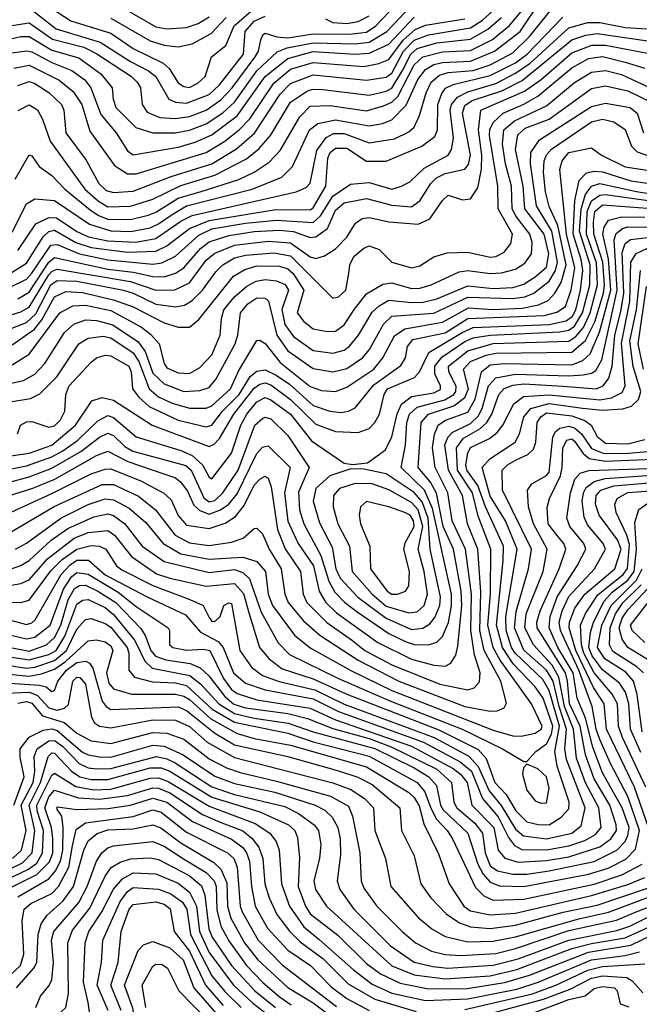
# Model space of a CAD drawing. Extents: x 501367 to 657802, y 482273 to 547541.
# Tile 141 of 256: x 544501 to 546706, y 529077 to 532577. Entities that reach past the tile are written whole.
import ezdxf

# ---------------------------------------------------------------- set-up
doc = ezdxf.new("R2010")
doc.units = 0

msp = doc.modelspace()

# ---------------------------------------------------------------- linework, layer by layer
at = {"layer": '0CON20XD'}
for points in [[(544475, 531821.4), (544525, 531922.9), (544555, 531940.7), (544625, 531934.8), (544749.7, 531849.7), (544825, 531826.3), (544896.4, 531823.6), (544965, 531837.4), (544995, 531850.9), (545043.3, 531885), (545095.2, 531914.8), (545328.5, 531975), (545433.3, 532016.7), (545471.3, 532055), (545532.2, 532185), (545562.1, 532207.9), (545625, 532221.4), (545745, 532200), (545792.1, 532207.9), (545825, 532221), (545876.4, 532273.6), (545917.9, 532365), (545945, 532400.3), (545975, 532417.3), (546005, 532424.9), (546105, 532429.8), (546190.4, 532465), (546281.2, 532535), (546356.6, 532646.6)], [(544545, 532664.3), (544683.4, 532573.4), (544825, 532528.6), (544905, 532475.1), (545012.1, 532422.1), (545033.1, 532403.1), (545065, 532353), (545085, 532339.3), (545105, 532336.6), (545135, 532351.7), (545161.2, 532375), (545183.1, 532445), (545234.2, 532485.8), (545264.6, 532555), (545335, 532616.7)], [(544465, 532554.7), (544535, 532566.5), (544618.3, 532508.3), (544729, 532479), (544776.1, 532456.1), (544898.6, 532375), (544919.4, 532355), (544930.8, 532335), (544937.3, 532275), (544955, 532248.8), (544999.8, 532229.8), (545055, 532225.9), (545105, 532232.4), (545165, 532254.9), (545217.3, 532292.7), (545257.6, 532335), (545339.4, 532445), (545350.6, 532465), (545359, 532505), (545366.4, 532523.6), (545375, 532529.1), (545416, 532516), (545455, 532512.5), (545545, 532527.1), (545675, 532525.4), (545735, 532532.7), (545768.3, 532555), (545839.9, 532630.1)], [(544465, 532508.2), (544505, 532517.4), (544535, 532517.2), (544615, 532469.2), (544711.7, 532441.7), (544789.8, 532385), (544830.5, 532335), (544833.8, 532295), (544843.6, 532265), (544914.3, 532194.3), (544975.4, 532175.4), (545054.9, 532174.9), (545105, 532184.4), (545165, 532206.8), (545224.2, 532245.8), (545265.6, 532284.4), (545344.9, 532395), (545417.1, 532462.9), (545452.6, 532477.4), (545544.9, 532495.1), (545695, 532491.2), (545745, 532497.4), (545807, 532535), (545895, 532627.8)], [(544485, 532010.5), (544535, 532096.2), (544545, 532092.5), (544570.4, 532055), (544615, 532022.6), (544662.4, 531975), (544751.6, 531901.6), (544781.3, 531881.3), (544815, 531868.4), (544895, 531867.1), (544958.2, 531881.8), (544985, 531892.3), (545065, 531942), (545146.4, 531966.4), (545281, 532009), (545335.5, 532034.5), (545389, 532071), (545427.9, 532112.1), (545497.7, 532232.3), (545535, 532269.5), (545605, 532272.2), (545735, 532253.2), (545795, 532270.7), (545825, 532283.9), (545845.9, 532304.1), (545905, 532416.7), (545935, 532445.3), (546005, 532463.1), (546105, 532467.3), (546182.8, 532507.2), (546244, 532556), (546291.8, 532615)], [(544495, 532343.2), (544535, 532357.2), (544555, 532350.8), (544605, 532318.8), (544649.4, 532275), (544658.8, 532255), (544665.6, 532175), (544737.8, 532077.8), (544782.4, 531995), (544809.3, 531969.3), (544835, 531962.4), (544905, 531967.5), (545039.9, 532020.1), (545185, 532065.1), (545272.5, 532117.5), (545336.4, 532173.6), (545428.1, 532311.9), (545465, 532350.3), (545545, 532380.9), (545735, 532362.5), (545805, 532373.3), (545825, 532386.9), (545867.1, 532465), (545905, 532504.7), (545955, 532523.2), (546105, 532547.7), (546147.8, 532575), (546198.4, 532621.6)], [(544495, 531756.9), (544559, 531851), (544605, 531874.3), (544632.3, 531872.3), (544705, 531824), (544745.5, 531805.5), (544815, 531790.3), (544913.9, 531786.1), (544985, 531799.1), (545075, 531860.6), (545115, 531880.6), (545485, 531965.2), (545519.8, 531980.2), (545534.5, 531995.5), (545558.4, 532111.6), (545591.6, 532158.4), (545618, 532172), (545655, 532172.5), (545745, 532138.7), (545835, 532153.5), (545885, 532178), (545905, 532195.4), (545924.1, 532235.9), (545947.5, 532317.5), (545965.2, 532355), (545995, 532380), (546025, 532389.1), (546115, 532396.7), (546175, 532416.9), (546255, 532458.8), (546315, 532517), (546395, 532616.7)], [(544545, 532612.6), (544630.5, 532545), (544787, 532497), (544895, 532428.4), (544959.5, 532395), (544985.2, 532375), (545032.2, 532295), (545055, 532283.8), (545095, 532280.9), (545175, 532311.3), (545211.8, 532345), (545296.9, 532455), (545303.7, 532535), (545335, 532572.1), (545375, 532589.6)], [(544868.7, 532618.7), (544985, 532551.8), (545025, 532544), (545095, 532549.6), (545135.9, 532564.1), (545175, 532587.4)], [(544455, 532456.7), (544525, 532466.9), (544545, 532463.4), (544615, 532425.1), (544686.4, 532396.4), (544732.9, 532362.9), (544754.9, 532334.9), (544789.5, 532239.5), (544844.4, 532175), (544885, 532111.4), (544905, 532096.5), (545065, 532124.1), (545125, 532141.8), (545185, 532167.8), (545274.5, 532235.5), (545374.4, 532375), (545455, 532439.7), (545545, 532463.5), (545695, 532454.1), (545745, 532457.6), (545815, 532490.5), (545905, 532586.3)], [(544465, 531673.1), (544525, 531711.6), (544584.3, 531805), (544605, 531823.6), (544625, 531828.6), (544700.4, 531785), (544755, 531766.9), (544885, 531750.8), (544985, 531753.8), (545025, 531773.2), (545104.9, 531835.1), (545175, 531863.1), (545412.6, 531902.6), (545535, 531900.6), (545545, 531908), (545590.4, 531985), (545597.6, 532085), (545605.7, 532105), (545625, 532120.5), (545665, 532120.8), (545735, 532073.8), (545805, 532073.8), (545932.1, 532127.9), (545977.9, 532162.1), (545987.9, 532185), (545988.4, 532275), (546003.1, 532315), (546016.6, 532333.4), (546043.4, 532346.6), (546175, 532379), (546265, 532424.1), (546307, 532455), (546433.7, 532586.3)], [(544465, 531624.6), (544525, 531655.1), (544545, 531675.4), (544611.9, 531775), (544635, 531777.7), (544714.4, 531744.4), (544815, 531722.8), (544975, 531708), (545007.2, 531712.8), (545055, 531736.7), (545138.8, 531811.2), (545185, 531833.2), (545305, 531853.9), (545415, 531864.9), (545545, 531855.9), (545570.8, 531879.2), (545615, 531949.1), (545677.5, 531992.5), (545745, 531998.4), (545825, 531974.8), (545858.9, 531985), (545889.4, 532000.6), (545940.7, 532049.3), (546025.2, 532095), (546037.8, 532115), (546044.2, 532155.8), (546032.2, 532255), (546037.6, 532275), (546058.8, 532301.2), (546095, 532320.7), (546195, 532350.6), (546265, 532386.4), (546317.7, 532422.3), (546455, 532548), (546522.8, 532567.2), (546565, 532567.3), (546655, 532548.9), (546735, 532544.5)], [(544480.4, 532405), (544535, 532415.4), (544642, 532362), (544691.9, 532321.9), (544721.9, 532275), (544751, 532181), (544838.2, 532058.2), (544885, 532028.5), (544915, 532029.2), (545165, 532105.1), (545231.2, 532145), (545282.3, 532185), (545319.6, 532225), (545405, 532351.8), (545465, 532401.1), (545545, 532425.1), (545725, 532410.8), (545778.4, 532421.6), (545815, 532436.1), (545865.4, 532504.6), (545907.8, 532542.2), (545945, 532557.3), (546085, 532580.3)], [(544495.5, 532254.5), (544535, 532273.9), (544565, 532256.5), (544582.9, 532222.9), (544610.2, 532145), (544733.2, 531975), (544781.8, 531931.8), (544815, 531912.3), (544895, 531913.6), (544975, 531938.8), (545075, 531988.1), (545195.9, 532024.1), (545307.8, 532082.2), (545351.9, 532118.1), (545393.8, 532165), (545465, 532283.7), (545525, 532323.7), (545545, 532330.1), (545579.3, 532329.3), (545745, 532308.2), (545805, 532323), (545825, 532333.6), (545863, 532397), (545892.2, 532455), (545915, 532475.1), (545985, 532495.3), (546105, 532507.3), (546167.1, 532542.9), (546215.6, 532584.4)], [(544825, 532582.2), (544965, 532502), (545015, 532486.4), (545065, 532480.8), (545115, 532490.8), (545182.5, 532527.5), (545236, 532585)], [(545589.7, 532579.7), (545615, 532566.8), (545665, 532564), (545705, 532570.7), (545745, 532591.3)], [(544495, 531584.4), (544535, 531608.6), (544605, 531715.6), (544625, 531731.9), (544815, 531690.1), (544905, 531679.8), (544975, 531664), (545015, 531663.3), (545055, 531675.7), (545085, 531694.5), (545145, 531763.3), (545175, 531787.7), (545245, 531810.3), (545335, 531824), (545425, 531828.8), (545475, 531824), (545535, 531802.7), (545554.8, 531804.8), (545595.8, 531834.2), (545625, 531900.4), (545655, 531926.1), (545735, 531941.4), (545825, 531917.2), (545895, 531911.6), (545925, 531933.2), (545963.6, 531995), (545984.3, 532015), (546015, 532029.9), (546085, 532045.7), (546098.3, 532061.7), (546105.5, 532095), (546076.9, 532245), (546085, 532272.1), (546110.8, 532289.2), (546216.1, 532323.9), (546289.1, 532360.9), (546465, 532506), (546515, 532522.6), (546555, 532527.6), (546735, 532501.5)], [(544455, 531523.5), (544505, 531538.3), (544535, 531555.1), (544605, 531670.4), (544617, 531683), (544635, 531689.8), (544895, 531646.6), (544985, 531615.4), (545053.6, 531616.4), (545105, 531641.1), (545165, 531722.1), (545195, 531747.5), (545265, 531775.7), (545385, 531789.4), (545465, 531783.5), (545535, 531733.8), (545555, 531728.5), (545585, 531738), (545625, 531763), (545665.6, 531804.4), (545696, 531854), (545719.8, 531870.3), (545745, 531874.2), (545815, 531858.3), (545919.3, 531850.7), (545960.6, 531869.4), (546005, 531934.5), (546025, 531953.5), (546076.6, 531936.6), (546105, 531940), (546130.6, 531979.4), (546144.5, 532045.5), (546145.1, 532095.1), (546132.9, 532185), (546142, 532255), (546297, 532323), (546355.9, 532364.1), (546465, 532458.9), (546537.1, 532487.1), (546585, 532486.8), (546735, 532457.8)], [(544425, 531462), (544525, 531500.3), (544558.1, 531531.9), (544611.9, 531635), (544635, 531650.3), (544705, 531647.4), (544870, 531615), (544905, 531604.6), (544985, 531565.6), (545055, 531556.4), (545087.7, 531562.3), (545115, 531578.9), (545152.1, 531615), (545198.8, 531681.2), (545224, 531706), (545265, 531730.3), (545305, 531740.2), (545405, 531748.5), (545465, 531737.1), (545615, 531586.8), (545635, 531592.2), (545661.4, 531615), (545671.7, 531675), (545675.2, 531705), (545690.4, 531735), (545725, 531764.8), (545745, 531773.2), (545780.6, 531760.6), (545825.3, 531715.3), (545895, 531695.3), (545925, 531702.4), (545975, 531733.6), (546021.4, 531748.6), (546095, 531750.5), (546175, 531733), (546195, 531735.6), (546225, 531751), (546249, 531781), (546254.1, 531815), (546203.7, 531905), (546202.5, 531985), (546172.2, 532165), (546173.4, 532186.6), (546185, 532211.6), (546220.8, 532245), (546295, 532276.7), (546345, 532305.6), (546465, 532405.7), (546525, 532439.3), (546575, 532446.8), (546655, 532426.3), (546725, 532404.2)], [(544475, 531420.6), (544553.7, 531476.3), (544580.3, 531509.7), (544625, 531591.9), (544665, 531610.3), (544725, 531607.7), (544835, 531581.6), (544905, 531556.3), (545015, 531498.9), (545065, 531484.4), (545105, 531483.6), (545138.3, 531511.7), (545262.2, 531665), (545301.6, 531688.4), (545345, 531701.7), (545425, 531700.6), (545455, 531691.5), (545474.6, 531674.6), (545511.6, 531615), (545488.4, 531535), (545511.2, 531505), (545545, 531478), (545595, 531468), (545625, 531470), (545655, 531491.9), (545691.9, 531548.1), (545735, 531602.7), (545792.8, 531637.2), (545825, 531641), (545895, 531621.1), (545925, 531622.5), (545965, 531634.4), (546065, 531681), (546095, 531685.4), (546175, 531674.6), (546215, 531676.9), (546265, 531689.8), (546298.6, 531711.4), (546321.9, 531745), (546324.2, 531785), (546315.7, 531815), (546267.4, 531877.4), (546253.7, 531905), (546250.8, 531985), (546229.7, 532065), (546218.9, 532135), (546223.2, 532185), (546262, 532218), (546375, 532271.2), (546475, 532353.6), (546535, 532390.1), (546585, 532395.9), (546642, 532382), (546815, 532301.2)], [(544475, 531350.5), (544535, 531388.2), (544644.3, 531535), (544690.7, 531559.3), (544735, 531562), (544825, 531543.6), (544934, 531484), (544968.2, 531458.2), (544997.1, 531425), (545014.8, 531355), (545025, 531339.7), (545065, 531321.7), (545105, 531319.8), (545141, 531339), (545185, 531385.9), (545214.8, 531455), (545219.1, 531515), (545227.9, 531545), (545265, 531592), (545309.7, 531630.3), (545342.2, 531647.8), (545375, 531653.5), (545415, 531648.4), (545445.5, 531635.5), (545457.8, 531615), (545433.5, 531546.5), (545445, 531493.2), (545475, 531450.2), (545545, 531401.5), (545615, 531391.2), (545655, 531402.5), (545675, 531416), (545707, 531455), (545755, 531537.6), (545779.9, 531560.1), (545815, 531579.7), (545895, 531571.4), (545936.8, 531573.2), (545985, 531585.1), (546095, 531630.8), (546185, 531621.8), (546255, 531624.7), (546295, 531637.3), (546335, 531663.3), (546375, 531697.6), (546383.1, 531745), (546366.6, 531815), (546298.4, 531905), (546292.5, 531985), (546265.6, 532115), (546272.8, 532167.2), (546299.1, 532190.9), (546385, 532223.8), (546535, 532331.9), (546585, 532341.4), (546665, 532324.1), (546787.3, 532265)], [(544445, 531278.8), (544515, 531294.4), (544555, 531316.9), (544591, 531355), (544661, 531465), (544693.7, 531495), (544735, 531509.7), (544775, 531507.8), (544832.8, 531492.8), (544922.2, 531432.2), (544948, 531398), (544975, 531320.9), (545015, 531282.7), (545085, 531255.2), (545141.5, 531258.5), (545175, 531269.8), (545200.1, 531299.9), (545267.8, 531425), (545277.5, 531455), (545286.8, 531535), (545312.8, 531567.2), (545345, 531588.1), (545375, 531587), (545386.4, 531576.4), (545416, 531456), (545455, 531399.7), (545545, 531336.6), (545615, 531324.8), (545665, 531337.2), (545720.7, 531375), (545745.8, 531405), (545795.9, 531494.1), (545825, 531522.6), (545975, 531534.1), (546095, 531590.1), (546255, 531585.5), (546297.8, 531592.2), (546330.2, 531605), (546385, 531647.6), (546407.9, 531685), (546414.6, 531715.4), (546394.8, 531825), (546339.7, 531915), (546317.8, 532065), (546319.7, 532105), (546350.5, 532149.5), (546535, 532268.4), (546585, 532280.8), (546673.2, 532265), (546697.3, 532245), (546720.1, 532175)], [(544475, 531219.7), (544539.3, 531230.7), (544572.6, 531247.4), (544632.8, 531307.2), (544712.1, 531425), (544745, 531445.2), (544797.7, 531452.3), (544825, 531446.5), (544905, 531392.7), (544925, 531362), (544961.7, 531265), (544995, 531236.8), (545043.8, 531213.8), (545105, 531196.5), (545165, 531196.5), (545185, 531204.5), (545251.5, 531265), (545280.4, 531329.6), (545345, 531436.7), (545355, 531437.8), (545375, 531425.4), (545427.8, 531357.8), (545535, 531273.5), (545575, 531258.6), (545625, 531255.2), (545665, 531270.3), (545761.2, 531335), (545793.2, 531375), (545835, 531453.3), (545871.9, 531478.1), (546005, 531501.6), (546097.6, 531552.4), (546185, 531546.7), (546288.6, 531551.4), (546346.6, 531563.4), (546380.9, 531579.1), (546405, 531604.8), (546427.2, 531642.8), (546445.7, 531705), (546415.1, 531845.1), (546385, 531913.2), (546372.2, 531965), (546364.5, 532035), (546367, 532075), (546375, 532097.1), (546393.1, 532116.9), (546535, 532213.6), (546575, 532223.5), (546615, 532214.5), (546655, 532186.8), (546677.7, 532127.7), (546697.5, 532107.5), (546745, 532090.3)], [(544494, 531105), (544504, 531135), (544525, 531147.9), (544545, 531148.5), (544605, 531128.5), (544625, 531133.4), (544646.7, 531155), (544662, 531185), (544665.2, 531245), (544677.8, 531275), (544755, 531360), (544775, 531375.2), (544805, 531384.8), (544825, 531382.6), (544889, 531345), (544897.7, 531325), (544902.3, 531265), (544924.9, 531234.9), (544962.2, 531202.2), (545065, 531153.1), (545165, 531129.7), (545185, 531135.9), (545222.3, 531185), (545282.4, 531245), (545321.4, 531308.6), (545345, 531327.6), (545375, 531332.2), (545413.6, 531313.6), (545460.8, 531280.8), (545545, 531205.7), (545605, 531185.2), (545645, 531180.7), (545671.4, 531185), (545695, 531197.2), (545761.4, 531278.6), (545857.5, 531347.5), (545873.5, 531375), (545880.7, 531415), (545900.3, 531439.7), (546015, 531464.1), (546095, 531514.5), (546367.1, 531525), (546412.6, 531537.4), (546442.5, 531557.5), (546463.4, 531616.6), (546475.9, 531695), (546446.1, 531815), (546423.2, 532045), (546431, 532075), (546455, 532104.8), (546535, 532121.5), (546571.2, 532095), (546655, 532053.4), (546835, 532026.6)], [(544445, 531023.4), (544535, 531036.2), (544615, 531064.9), (544700, 531135), (544757.8, 531222.2), (544795, 531233.6), (544835.3, 531225), (544972.8, 531135), (545175, 531059.6), (545192.5, 531067.5), (545211.6, 531088.4), (545262.5, 531175), (545335, 531266.9), (545355, 531281.5), (545375, 531286), (545395, 531279.4), (545465, 531227.1), (545555, 531139.4), (545625, 531113.1), (545705, 531109.4), (545745, 531123.3), (545764.9, 531145.1), (545781.3, 531175), (545798.4, 531245), (545809.8, 531265), (545905.3, 531304.7), (545923, 531325), (545956.5, 531393.5), (546075, 531464.5), (546115, 531482.3), (546385, 531493.7), (546445, 531506.7), (546467.5, 531522.5), (546479.7, 531545), (546496.5, 531615), (546504.4, 531685.6), (546498.5, 531725), (546469.9, 531815), (546476.3, 531933.7), (546491.2, 532005), (546517.5, 532032.5), (546545, 532039.1), (546575, 532036.6), (546675, 532004.3), (546925, 531968.8)], [(544406.9, 530966.9), (544525, 530991.1), (544615, 531022.7), (544655, 531044.5), (544707.6, 531082.4), (544779.1, 531150.9), (544815, 531169.5), (544835, 531163.2), (544915, 531094.5), (545075, 531045.4), (545115, 531027.8), (545151.4, 530995), (545175, 530950.4), (545185, 530944.6), (545255, 531036), (545287.5, 531135), (545309.3, 531175), (545345, 531218), (545375, 531233.6), (545395, 531225.8), (545464.8, 531175), (545539.4, 531079.4), (545655, 531000.4), (545685, 530996.2), (545738.3, 531001.7), (545802.3, 531047.7), (545825, 531093.5), (545843.7, 531176.3), (545859.5, 531210.5), (545895, 531237.8), (545975, 531250.8), (545998.2, 531261.8), (545998.4, 531275), (545977.6, 531317.6), (545978.1, 531345), (546003.1, 531376.9), (546085, 531433), (546115, 531446.4), (546175, 531456.1), (546423, 531467), (546455, 531473.2), (546475, 531488), (546503.7, 531535), (546529.9, 531635), (546530.6, 531705), (546492.7, 531825), (546498.6, 531905), (546514.2, 531955.8), (546535, 531985.6), (546565, 531994.7), (546695, 531966.6), (546915, 531930.9)], [(544465, 530932.7), (544535, 530951.5), (544615, 530982.3), (544718.6, 531041.4), (544785, 531092.7), (544815, 531107.3), (544835, 531098.5), (544875, 531060.1), (544903.3, 531043.3), (545092, 530992), (545111.2, 530975), (545125, 530944.7), (545156.9, 530876.9), (545175, 530862.8), (545195, 530867.2), (545223.4, 530895), (545278.7, 530975), (545337.3, 531135), (545365, 531159.8), (545375, 531163.5), (545395, 531157.6), (545455, 531099.2), (545531.6, 530985), (545493.2, 530896.8), (545497, 530835), (545511.9, 530785), (545572.5, 530672.5), (545601.5, 530581.4), (545622.1, 530542.1), (545656.4, 530506.4), (545702, 530472), (545814.6, 530394.6), (545875.9, 530365), (545905, 530355.4), (545955, 530354.8), (545985, 530364.3), (546005.6, 530384.4), (546026.2, 530433.8), (546036.9, 530495), (546037, 530535), (545969.4, 530839.4), (545941, 530905), (545858.4, 530985), (545874.3, 531065), (545878.7, 531145), (545888.2, 531175), (545915, 531199.5), (546014.2, 531225.8), (546045.1, 531245), (546053.1, 531255), (546054.2, 531274.2), (546027.3, 531325), (546026.2, 531345), (546095, 531400.2), (546185, 531426.2), (546455, 531434.7), (546479.5, 531450.5), (546506.8, 531483.2), (546530.3, 531535), (546556.8, 531635), (546553.2, 531713.2), (546517.7, 531815), (546520.2, 531895), (546535, 531932.6), (546565, 531953.5), (546585, 531956), (546745, 531933.1)], [(544415, 530870.4), (544547.9, 530912.1), (544626.4, 530943.6), (544775, 531027.4), (544815, 531042.6), (544886.5, 531006.5), (545055, 530948.1), (545075, 530933.1), (545098.5, 530901.5), (545121.2, 530851.2), (545141.7, 530831.7), (545175, 530819.7), (545215.7, 530834.3), (545245.1, 530854.9), (545275, 530891.9), (545345.4, 531034.6), (545365, 531056.9), (545385, 531062.6), (545463.6, 530985), (545442.7, 530895), (545455.2, 530794.8), (545491.8, 530715), (545545.9, 530635), (545566.4, 530545), (545589.8, 530505), (545628.7, 530468.7), (545775, 530363.4), (545895, 530303.2), (545975, 530282.1), (546015, 530279.2), (546035, 530290), (546052.2, 530317.8), (546060.2, 530349.8), (546073.6, 530495), (546071.6, 530545), (546044.7, 530694.7), (546007.5, 530775), (545984.1, 530894.1), (545962.9, 530932.9), (545918.4, 530985), (545929.7, 531145), (545955.9, 531174.1), (546045.8, 531204.2), (546085, 531233.5), (546098.2, 531265), (546080.4, 531335), (546105, 531362.1), (546161.2, 531385), (546195, 531391.9), (546465, 531395.1), (546513.5, 531436.5), (546546.7, 531503.3), (546577.8, 531605), (546581.3, 531635), (546575.6, 531715), (546543.4, 531815), (546542.7, 531857.3), (546547.7, 531895), (546575, 531918.9), (546735, 531906.5)], [(544445, 530814.8), (544615, 530892.9), (544755, 530962.6), (544805, 530979.4), (544825, 530980.1), (544935, 530936.6), (545014.1, 530894.1), (545039.7, 530869.7), (545065, 530814.7), (545095, 530780.4), (545175, 530768.7), (545232.3, 530787.7), (545269.3, 530810.7), (545300, 530850), (545335, 530921.7), (545355, 530943.2), (545375, 530953.8), (545385, 530947.3), (545396.1, 530916.1), (545418.4, 530765), (545446, 530696), (545499.7, 530615), (545509.5, 530535), (545522.2, 530505), (545594.4, 530434.4), (545685, 530369.8), (545729.4, 530335), (545825, 530283.1), (545996.2, 530215), (546095, 530194.4), (546118.4, 530201.6), (546137.5, 530222.5), (546138.8, 530255), (546118.6, 530318.6), (546106, 530406), (546108.1, 530535), (546087.2, 530695), (546039.3, 530795), (546024.9, 530894.9), (545978.9, 530985), (545970.3, 531055), (545976.4, 531103.6), (545990.2, 531135), (546016.2, 531153.9), (546095, 531181.2), (546122, 531228), (546144.2, 531325), (546175, 531350.2), (546225.3, 531355.3), (546465, 531350.6), (546504.3, 531365.7), (546531.2, 531388.8), (546563.7, 531466.3), (546603.6, 531615), (546595.7, 531725.7), (546575.9, 531815), (546580, 531840), (546595.9, 531864.1), (546643.2, 531876.8), (546725, 531874.6)], [(544465, 530753.2), (544624, 530846), (544795, 530924.9), (544835, 530924.1), (544923.7, 530883.7), (544984.9, 530834.9), (545054.8, 530745), (545105, 530717.1), (545175, 530707.8), (545255, 530719.4), (545296.2, 530733.8), (545335, 530768.2), (545345, 530769.5), (545365, 530748.9), (545389.2, 530695), (545431.5, 530625), (545444.2, 530535), (545455.8, 530505), (545510.5, 530440.5), (545568.8, 530388.8), (545705, 530299.9), (545850, 530225), (546085, 530134.9), (546175, 530118.7), (546200.3, 530120.3), (546225, 530130.7), (546232.9, 530147.1), (546213.2, 530225), (546153, 530335), (546138.1, 530405), (546141.6, 530541.6), (546130.9, 530695), (546094.4, 530785), (546076.3, 530885), (546026.4, 530975), (546014.2, 531065.8), (546026, 531094), (546040, 531110), (546105, 531141.7), (546132.3, 531167.7), (546146.8, 531195), (546169, 531275), (546195, 531303.7), (546265, 531317.2), (546455, 531310.4), (546505.7, 531314.3), (546535, 531319.9), (546550.5, 531329.5), (546571.8, 531368.2), (546627, 531615), (546615.7, 531795), (546622.6, 531817.4), (546645.8, 531835), (546665, 531840.3), (546735, 531838.9)], [(544486.9, 530695), (544525, 530715.9), (544647.1, 530805), (544745, 530853.8), (544805, 530873.8), (544835, 530869.9), (544890.7, 530840.7), (544949.7, 530789.7), (545011.5, 530715), (545075, 530678.4), (545175, 530659.1), (545295, 530665.9), (545345, 530651.2), (545375.5, 530615), (545385.4, 530535), (545400.2, 530495), (545479, 530389), (545534.3, 530344.3), (545682.1, 530262.1), (545825, 530192.8), (546185, 530051.5), (546255, 530031.3), (546285, 530029.4), (546335, 530040.8), (546356.1, 530055), (546359.4, 530065), (546321.5, 530145), (546210.2, 530300.2), (546185.6, 530345), (546166.9, 530425), (546176, 530536), (546177, 530695), (546132.3, 530812.3), (546111.8, 530895), (546058.9, 530975), (546054.9, 531055), (546080.2, 531089.8), (546137.9, 531122.1), (546163.2, 531145), (546180.7, 531175), (546205.5, 531245), (546224.6, 531265.4), (546255, 531277.3), (546295, 531282.1), (546434.1, 531274.1), (546551.4, 531265), (546576.9, 531275), (546597, 531303), (546609.4, 531345), (546618, 531455), (546640.3, 531539.7), (546650.1, 531605), (546645, 531749.5), (546655, 531781.7), (546674.3, 531795.7), (546735, 531803)], [(544465, 530623), (544505, 530636.5), (544535, 530654.5), (544613.5, 530726.5), (544672.3, 530767.7), (544765, 530809.1), (544815, 530820.3), (544835, 530814), (544875.7, 530785), (544936.9, 530705), (545015, 530651.3), (545175, 530611.6), (545265, 530622.3), (545295, 530612), (545318.9, 530588.9), (545360.7, 530470.7), (545421.3, 530361.3), (545460.7, 530320.7), (545635, 530234.7), (545818.4, 530155), (546075, 530055.3), (546218.9, 529985), (546295, 529940), (546305, 529940), (546337.9, 529975), (546375, 530002.8), (546393.1, 530036.9), (546398, 530065), (546363.4, 530165), (546335, 530205.2), (546256.7, 530286.6), (546218.6, 530345), (546197.8, 530425), (546221.6, 530655), (546221.8, 530705), (546157.8, 530845), (546131.1, 530921.1), (546091.4, 530975), (546088, 530995), (546095, 531036.4), (546105, 531056.2), (546172.1, 531087.9), (546200.4, 531109.6), (546220, 531135), (546258.7, 531211.3), (546293.1, 531236.9), (546385, 531243.3), (546565, 531225.8), (546606.8, 531233.2), (546645, 531251.2), (546655.1, 531274.9), (546642.6, 531427.4), (546672.2, 531575), (546674.9, 531715), (546694.1, 531745.9), (546734.8, 531765.2)], [(544465, 530565.7), (544505, 530573), (544535, 530586.2), (544600, 530660), (544695, 530734.2), (544745, 530754), (544815, 530761.6), (544838.8, 530745), (544898.4, 530668.4), (544987.5, 530607.5), (545035, 530591.6), (545165, 530563.7), (545265, 530572.1), (545297.1, 530537.1), (545317.8, 530465), (545354.4, 530345), (545388.4, 530305), (545435, 530269), (545545, 530233.7), (545665, 530178.8), (545992.1, 530052.1), (546132.1, 529982.1), (546160.4, 529950.4), (546192.1, 529865), (546232.1, 529822.1), (546265.7, 529765), (546305, 529725.9), (546346.1, 529716.1), (546385, 529714.8), (546427.9, 529742.1), (546455, 529771.5), (546455.5, 529795), (546413.4, 529923.4), (546404.9, 529975), (546421.6, 530065), (546385, 530192), (546361.7, 530231.7), (546263.3, 530325), (546251.1, 530345), (546231.8, 530405), (546230.9, 530455), (546270.9, 530695), (546229.1, 530795), (546175, 530883.5), (546145.9, 530985), (546173.8, 531016.2), (546264.3, 531075), (546278.8, 531105), (546294.7, 531165.3), (546319.2, 531195), (546385, 531213.1), (546503.7, 531196.3), (546575, 531188.9), (546646.4, 531193.6), (546677.4, 531202.6), (546702.9, 531227.1), (546710.9, 531255), (546684, 531344), (546671.9, 531435), (546694.9, 531545.1), (546710.1, 531685)], [(546720.3, 531335), (546700.9, 531425), (546730.9, 531629.1)], [(544465, 530506.7), (544504.8, 530505.2), (544535, 530513.1), (544612.2, 530617.8), (544652, 530658), (544705, 530695.3), (544755, 530707.4), (544785, 530705.5), (544807.6, 530695), (544845.6, 530635.6), (544865, 530620.9), (544974.7, 530565), (545106.1, 530516.1), (545154.5, 530494.5), (545175, 530451.5), (545185, 530438.9), (545195, 530437.8), (545214.3, 530455), (545227.5, 530495), (545245, 530504.5), (545255, 530501.5), (545283.8, 530335), (545325.7, 530275), (545365, 530246.1), (545424.1, 530224.1), (545551.7, 530195), (545655, 530143.3), (545975.3, 530025.3), (546099.2, 529959.2), (546132.4, 529922.4), (546171, 529835), (546213.6, 529783.6), (546265, 529699.7), (546293.1, 529675), (546375, 529665.1), (546465.3, 529685), (546498.6, 529711.4), (546512.8, 529775), (546446.6, 529946.6), (546441.1, 529985), (546446.9, 530055), (546419.8, 530135), (546398.8, 530225), (546375, 530264.9), (546295, 530335.8), (546261.4, 530415), (546267, 530473), (546311.4, 530625), (546322.2, 530695), (546218.4, 530905), (546218, 530975), (546236.5, 530995), (546267.8, 531012.2), (546308.5, 531031.5), (546329.2, 531050.8), (546337.3, 531075), (546341.7, 531145), (546354.6, 531165.4), (546375, 531179.2), (546465, 531169.3), (546512.2, 531152.2), (546534.4, 531135), (546555.7, 531095), (546585, 531071.3), (546665, 531069), (546725, 531084.8)], [(544455, 530446.4), (544525, 530427.2), (544545, 530432.6), (544556.2, 530443.8), (544648.9, 530605), (544680.5, 530639.5), (544705, 530655.1), (544745.6, 530655.6), (544805, 530603.9), (544954.9, 530524.9), (545091.1, 530461.1), (545145, 530399.5), (545207, 530367), (545224.6, 530344.6), (545261.4, 530255), (545305, 530218.7), (545374.2, 530194.2), (545545, 530163.2), (545635, 530117.5), (545938.1, 530008.1), (546068.6, 529938.6), (546108.2, 529905), (546148.2, 529808.2), (546202.8, 529742.8), (546240.2, 529670.2), (546261.1, 529641.1), (546287.2, 529627.2), (546375, 529625.9), (546455, 529639.5), (546511.4, 529658.6), (546550.2, 529679.8), (546570.2, 529705), (546561.7, 529775), (546513.8, 529863.8), (546482.1, 529952.1), (546471.8, 530055), (546439.2, 530135), (546419.6, 530239.6), (546395, 530282.4), (546329.4, 530355), (546298, 530415), (546303.1, 530465), (546362.9, 530615), (546377.9, 530695), (546329, 530785), (546311.5, 530845), (546307.5, 530905), (546323, 530927), (546375, 530956.5), (546385, 530968.9), (546397.6, 531092.4), (546407, 531113), (546422.3, 531125), (546455, 531132.4), (546475, 531126.2), (546499.9, 531105), (546535, 531052.4), (546576.4, 531036.4), (546654.7, 531034.7), (546735, 531041.4)], [(544465, 530390.3), (544525, 530375.8), (544555, 530382.1), (544609.9, 530425), (544657.3, 530552.7), (544685, 530596.5), (544705, 530612.3), (544745, 530606.4), (544851.6, 530541.6), (544915, 530490.7), (545028.9, 530415), (545034.4, 530405), (545034.5, 530355), (545045.7, 530345), (545095, 530335.9), (545155, 530339.5), (545178, 530335), (545226.4, 530235), (545255, 530196.3), (545275, 530181.2), (545345, 530159.3), (545535, 530129.9), (545625, 530087.8), (545895, 529994.4), (546043.3, 529915), (546069.1, 529895), (546093.1, 529865), (546109.4, 529785), (546188.4, 529705), (546203.9, 529625), (546226.7, 529596.7), (546275, 529581.9), (546375, 529587.4), (546455, 529600.5), (546565, 529636.8), (546603.8, 529665), (546624.6, 529695), (546623.4, 529715), (546600.4, 529785), (546545, 529878.4), (546513.7, 529963.7), (546495.2, 530065), (546457.6, 530145), (546450.6, 530225), (546442.4, 530255), (546341.8, 530415), (546341, 530435), (546352.4, 530475), (546420.7, 530625), (546444.5, 530695), (546436.7, 530715), (546408.8, 530748.8), (546381.6, 530785), (546377.3, 530842.7), (546386.2, 530875), (546425.1, 530954.9), (546431.5, 530985), (546432.9, 531055), (546447.7, 531082.3), (546465, 531086.6), (546475, 531079.1), (546505.2, 531035.2), (546527.2, 531017.2), (546585, 531007.2), (546755, 531014.6)], [(544465, 530312.1), (544535, 530301.4), (544605, 530320), (544631, 530335), (544661.6, 530385), (544705, 530499.4), (544725, 530513.5), (544745, 530515.7), (544805, 530487), (544835, 530461.9), (544910.4, 530370.4), (544946.8, 530296.8), (544972.1, 530272.1), (545106, 530246), (545145.2, 530215.2), (545209.2, 530145), (545265, 530110), (545335, 530093.5), (545456.7, 530076.7), (545545.5, 530045.5), (545765, 529985.5), (545905, 529917.3), (545956.8, 529885), (545983.7, 529855), (545998.2, 529785), (546007.5, 529767.5), (546096, 529685), (546131, 529575), (546149.6, 529539.6), (546175, 529510.4), (546207.9, 529497.9), (546295, 529495.5), (546525, 529539.1), (546595, 529560.8), (546657.2, 529592.8), (546691.4, 529628.6), (546705.6, 529694.4), (546665.2, 529815.2), (546602.5, 529932.5), (546565, 530018.4), (546552.2, 530055), (546538, 530135), (546489.9, 530265), (546424.6, 530405), (546420.8, 530435), (546431.3, 530475), (546455, 530527), (546545.5, 530625), (546585.2, 530695), (546576.9, 530715), (546521, 530781), (546508.8, 530808.8), (546502.7, 530865), (546506.9, 530895), (546516.6, 530913.4), (546545, 530934.9), (546584.4, 530945.6), (546815, 530962.6)], [(544468.4, 530345), (544535, 530332.5), (544596.2, 530355), (544625, 530381.2), (544647.2, 530425), (544674.1, 530515), (544695.8, 530555), (544714.2, 530565.8), (544735, 530567.1), (544779.6, 530545), (544843.8, 530505), (544932.1, 530412.1), (544948.2, 530388.2), (544967.6, 530335), (544984.9, 530314.9), (545021, 530301), (545108, 530288), (545143.2, 530273.2), (545174.3, 530244.3), (545230.8, 530170.8), (545263.4, 530143.4), (545305, 530130.4), (545455, 530110.6), (545525, 530092.5), (545615, 530057.1), (545745, 530021.1), (545822.5, 529992.5), (545985, 529912), (546036.9, 529865), (546046, 529795), (546055.8, 529775), (546120.7, 529720.7), (546147.8, 529685), (546157.2, 529615), (546175, 529569.2), (546201.2, 529551.2), (546255, 529539), (546305, 529539.1), (546385, 529550.7), (546545, 529584.3), (546625.2, 529624.8), (546654.9, 529655), (546665, 529676.5), (546669, 529705), (546644.3, 529775), (546575, 529899.1), (546540.3, 529990.3), (546513.5, 530093.5), (546484.6, 530164.6), (546469.7, 530255), (546415.6, 530345), (546385.1, 530415), (546388.1, 530455), (546413.3, 530525), (546484.2, 530635), (546514.8, 530695), (546508.5, 530715), (546458, 530775), (546447.9, 530805), (546460.3, 530895), (546476.1, 530943.9), (546495.1, 530964.9), (546525.9, 530974.1), (546738.7, 530981.3)], [(545895, 530408.8), (545935, 530413.3), (545960.4, 530429.6), (545977.7, 530452.3), (545995.4, 530494.6), (545998.4, 530525), (545961.5, 530695), (545954.4, 530805), (545932.7, 530862.7), (545905, 530896.4), (545805, 530962), (545725, 530979.1), (545679.1, 530980.9), (545605, 530955.5), (545555, 530910), (545545.2, 530865), (545568, 530788), (545612.4, 530702.4), (545625.6, 530625), (545641.1, 530591.1), (545704.5, 530524.5), (545805, 530449.8), (545895, 530408.8)], [(545885, 530467.9), (545915, 530471.4), (545940.7, 530495), (545952.3, 530535), (545939.9, 530615), (545919, 530695), (545934.8, 530775), (545918.2, 530835), (545895, 530860.7), (545815, 530906.2), (545755, 530926.5), (545695, 530927.9), (545639.2, 530910.8), (545617.8, 530885), (545616, 530845), (545633.4, 530785), (545674.8, 530705), (545684.1, 530615), (545755.5, 530535), (545805, 530492.1), (545885, 530467.9)], [(546737.8, 529705), (546688.8, 529848.8), (546588.4, 530055), (546580.4, 530145), (546542.9, 530202.9), (546479.8, 530335), (546456.4, 530415), (546457.3, 530435), (546476.5, 530485), (546512, 530535), (546618.2, 530625), (546640.6, 530695), (546627.4, 530727.4), (546562.9, 530815), (546549.1, 530855), (546552.5, 530885), (546568.7, 530905), (546615, 530920.4), (546825, 530938.1)], [(546728.7, 529848.7), (546645.1, 530025.1), (546631.1, 530065), (546627.3, 530145), (546609.1, 530179.1), (546545, 530254.6), (546508.2, 530325), (546500.1, 530355), (546496.4, 530425), (546514, 530466), (546558.1, 530531.9), (546648.5, 530605), (546663.9, 530626.1), (546670.8, 530710.8), (546661.3, 530745), (546623.1, 530825), (546618.5, 530855), (546626.7, 530875), (546665, 530896.5), (546815, 530906.4)], [(545825, 530534.5), (545845, 530534.8), (545873.3, 530545), (545885.2, 530564.7), (545887.9, 530615), (545867.4, 530695), (545872.4, 530717.6), (545904.4, 530775), (545902.3, 530795), (545890.9, 530815), (545871.8, 530825), (545815, 530845.8), (545735, 530864.6), (545714.2, 530845.8), (545709.4, 530815), (545713.9, 530785), (545747.4, 530705), (545749.8, 530625), (545808.7, 530545), (545825, 530534.5)], [(546711.4, 529971.4), (546673.9, 530055), (546668.2, 530145), (546656, 530186), (546635, 530218.8), (546575, 530266.2), (546537.5, 530315), (546526.1, 530345), (546531.6, 530398.4), (546542.2, 530435), (546580.7, 530509.3), (546608.5, 530541.5), (546665, 530585), (546686.8, 530615), (546695.1, 530695.1), (546690.1, 530789.9), (546704.3, 530835.7), (546739, 530861)], [(546715.7, 530045), (546698.1, 530178.1), (546684.6, 530225), (546657.3, 530257.3), (546582.6, 530305), (546556.2, 530345), (546572.5, 530425), (546604.9, 530495), (546695, 530584.5), (546715.4, 530625)], [(546719.9, 530255), (546696.6, 530276.6), (546611.4, 530331.4), (546599, 530355), (546601.3, 530415), (546620.2, 530465), (546646.3, 530503.7), (546712.5, 530567.5)], [(546776.8, 530276.8), (546664.9, 530344.9), (546644.4, 530374.4), (546633.7, 530415), (546645, 530449), (546665, 530479.5), (546735, 530553.2)], [(546725, 530362.9), (546679.5, 530405), (546674.6, 530425), (546748.9, 530521.1)], [(544465, 530281), (544525, 530272.1), (544555, 530275.2), (544625, 530298.6), (544667.7, 530335), (544705, 530410), (544735, 530444.8), (544755, 530447.7), (544805, 530430.9), (544825, 530417), (544883, 530345), (544889.5, 530325), (544889.1, 530265), (544910.1, 530240.1), (544973.3, 530223.3), (545055, 530219.5), (545095, 530210), (545185.4, 530125.4), (545265, 530079.1), (545455, 530040.5), (545545, 530010.3), (545745, 529959.1), (545915.8, 529865), (545942.5, 529832.5), (545963.9, 529773.9), (545984.5, 529734.5), (546021.7, 529695), (546040.5, 529665), (546122.2, 529492.2), (546152.2, 529462.2), (546185, 529446.3), (546295, 529450.9), (546545, 529503.9), (546642.8, 529537.2), (546715.2, 529575)], [(544465, 530250), (544535, 530242.9), (544578.8, 530251.2), (544625, 530268.6), (544664.2, 530295.8), (544745, 530369.4), (544775, 530372.1), (544805, 530364.8), (544825, 530351), (544832.7, 530335), (544810.3, 530255), (544817.9, 530217.9), (544835, 530198.5), (544898.7, 530178.7), (545055, 530179.1), (545085, 530171.8), (545105, 530160.6), (545181.5, 530091.5), (545275, 530039.2), (545335, 530021.6), (545465, 529998.2), (545735, 529920.5), (545885, 529829.7), (545905, 529812.1), (545922.7, 529782.7), (545938.7, 529718.7), (545991.4, 529611.4), (546028.8, 529505), (546081.1, 529425), (546105, 529408.9), (546175.3, 529395.3), (546265, 529401.2), (546535, 529462.9), (546665, 529502.7), (546725, 529527.9)], [(544465, 530217.9), (544571.6, 530211.6), (544595.1, 530205.1), (544615, 530189.2), (544625, 530192.2), (544636.5, 530225), (544668.3, 530265), (544705, 530291.6), (544736.8, 530296.8), (544750, 530290), (544761.3, 530271.3), (544794.7, 530154.7), (544809, 530135), (544824.9, 530124.9), (545065, 530134.4), (545095, 530121.2), (545195, 530041), (545265, 529998.9), (545455, 529957.4), (545635, 529906.9), (545704.5, 529884.5), (545755, 529857.6), (545853.2, 529775), (545858.9, 529695), (545905, 529604.4), (545928.6, 529505), (545964.2, 529455), (546018.7, 529398.7), (546066, 529366), (546105, 529351.5), (546175, 529346.1), (546265, 529358.3), (546435, 529403.8), (546555, 529428.8), (546735, 529489.4)], [(544421.9, 530181.9), (544536.7, 530186.7), (544564.2, 530174.2), (544605, 530130.3), (544635, 530122.1), (544660.8, 530129.2), (544675, 530141.9), (544689.8, 530225), (544705, 530240.2), (544715, 530238.6), (544735.1, 530215.1), (544757.2, 530097.2), (544767.7, 530077.7), (544785, 530065.7), (544825, 530059.4), (544975, 530087.8), (545055, 530086.4), (545105, 530064.6), (545168.1, 530008.1), (545265, 529953.5), (545615, 529864.1), (545679.7, 529839.7), (545728.1, 529808.1), (545760.4, 529775), (545764.8, 529695), (545802.9, 529595), (545821.4, 529495), (545918.2, 529385), (545967.3, 529345), (546015, 529317.4), (546095, 529299.1), (546185, 529301), (546265, 529316.6), (546490.4, 529380.4), (546595.9, 529404.1), (546785.1, 529474.9)], [(544495, 530146.9), (544525, 530152.7), (544545, 530147.6), (544582, 530102), (544659, 530079), (544705, 530040.5), (544755, 530013.2), (544825, 530003.6), (544975, 530042.8), (545025, 530041), (545085, 530018.8), (545175, 529949.3), (545237.1, 529917.1), (545285, 529900.3), (545415, 529870.5), (545606.6, 529816.6), (545671.1, 529781.1), (545685.7, 529745.7), (545711.5, 529615), (545716, 529516), (545725, 529490), (545772.3, 529425), (545861.6, 529335), (545909.3, 529295), (545965.9, 529265.9), (546015, 529253.5), (546069.9, 529249.9), (546195, 529257.4), (546265, 529274.7), (546455, 529338.6), (546624.2, 529375.8), (546694.2, 529405.8), (546883.1, 529476.9)], [(544480, 529785), (544516.7, 529885), (544502.9, 529955), (544503.5, 529985), (544535, 530026.7), (544585, 530050.9), (544615, 530055.8), (544635, 530049.6), (544725, 529973.4), (544745, 529963.5), (544785, 529956.3), (544825, 529955.8), (544975, 529998), (545015, 529994.7), (545083.1, 529963.1), (545195, 529887.6), (545265, 529862), (545409.2, 529830.8), (545552, 529785), (545586.3, 529766.3), (545612.3, 529742.3), (545632.9, 529705), (545640.8, 529665), (545642.5, 529607.5), (545630.4, 529515), (545640, 529485), (545690, 529415), (545820.2, 529285), (545905, 529226.3), (545970.6, 529210.6), (546024.9, 529205.1), (546185, 529216), (546275, 529238.4), (546455, 529304.9), (546625, 529338.8), (546671.5, 529355), (546755, 529395.9)], [(544475.6, 529594.4), (544507.6, 529625), (544523.9, 529695), (544507, 529785), (544548.7, 529865), (544555.2, 529905), (544552.4, 529957.6), (544563.8, 529985), (544605, 530012.8), (544625, 530014.5), (544655, 529992.8), (544712.6, 529932.6), (544745, 529917.8), (544775, 529913.6), (544825, 529915.1), (544987.4, 529957.4), (545025, 529949.3), (545054.7, 529934.7), (545185, 529850), (545265, 529823), (545445, 529779.3), (545492.6, 529755), (545548.3, 529715), (545564, 529695), (545572, 529645), (545567.9, 529595), (545547.8, 529515), (545553.3, 529485), (545592.4, 529425), (545825, 529213.3), (545905, 529181.4), (546015, 529167.4), (546175, 529178.3), (546269.6, 529200.4), (546465.2, 529274.8), (546535, 529293.2), (546655, 529312.8), (546800.5, 529379.5)], [(544417.7, 529535), (544510.9, 529579.1), (544545.1, 529615), (544554.6, 529695), (544534.5, 529785), (544575.6, 529865), (544602.2, 529957.8), (544615, 529970.3), (544625, 529970), (544685.7, 529905), (544715, 529885.9), (544755, 529875.8), (544815, 529875.5), (544965, 529917.5), (545005, 529916.8), (545035.1, 529905.1), (545185, 529813.5), (545355, 529760.7), (545457.7, 529715), (545480.4, 529695), (545489.9, 529669.9), (545496.8, 529596.8), (545491.7, 529495), (545517.6, 529425), (545535, 529398.5), (545632.5, 529322.5), (545735, 529222.2), (545785.3, 529185.3), (545855, 529151.3), (545955, 529132), (546092.5, 529132.5), (546226.3, 529153.7), (546315, 529179.9), (546525, 529261.4), (546675, 529286.9), (546815, 529354)], [(546355, 529791.8), (546375, 529793.3), (546385.2, 529844.8), (546375, 529885.6), (546345, 529913.5), (546305, 529930), (546293.1, 529916.9), (546289.4, 529895), (546305, 529837.5), (546335, 529800), (546355, 529791.8)], [(544422.1, 529505), (544533.1, 529556.9), (544561.7, 529578.3), (544582.5, 529615), (544585.4, 529695), (544563.6, 529765), (544562.8, 529785), (544615, 529890.9), (544625, 529898.5), (544701.3, 529851.3), (544765, 529839.3), (544825, 529841.6), (544965, 529880.7), (544995, 529881.8), (545029.3, 529869.3), (545175, 529781), (545339.2, 529719.2), (545390.8, 529685), (545413.5, 529655), (545424.8, 529625), (545432.7, 529505), (545461.3, 529425), (545512.5, 529352.5), (545567, 529307), (545688.6, 529198.6), (545755, 529148.6), (545825, 529115.7), (545945, 529089.8), (546095, 529096.2), (546269.6, 529130.4), (546345.2, 529155), (546535, 529234.3), (546655, 529250), (546706.5, 529263.5)], [(544455.5, 529485), (544561.8, 529538.2), (544607.4, 529582.6), (544619.2, 529615), (544619.6, 529665), (544614, 529705), (544590.7, 529775), (544605, 529814.6), (544625, 529838.5), (544710.8, 529810.8), (544785, 529805.4), (544885, 529819.1), (544975, 529846.5), (544995, 529844.9), (545035, 529827.9), (545152, 529752), (545214.3, 529724.3), (545295, 529693.5), (545327.1, 529667.1), (545351.5, 529635), (545366.2, 529595), (545372.8, 529505), (545388.2, 529455), (545416.1, 529396.1), (545461.8, 529335), (545498.8, 529298.8), (545579.1, 529239.1), (545669.3, 529149.3), (545764.1, 529095), (545911.1, 529051.1)], [(544495, 529459.2), (544605, 529522.6), (544629.2, 529550.8), (544646.3, 529585), (544654.7, 529625), (544655.6, 529705.6), (544651.2, 529745), (544635, 529768.6), (544635, 529779.1), (544705, 529769), (544815, 529772.5), (544895, 529784.5), (544975, 529809.6), (545025, 529795.3), (545116.5, 529726.5), (545255, 529663.8), (545295, 529633.8), (545308.5, 529615), (545318.3, 529585), (545325.3, 529495), (545339.4, 529425), (545382.4, 529347.6), (545455, 529268.8), (545535.2, 529215), (545609.1, 529139.1), (545665, 529097.2), (545745, 529054.4)], [(544445, 529158.3), (544504.4, 529215), (544516.1, 529255), (544510.5, 529375), (544517.1, 529415), (544541.2, 529435), (544615, 529470.5), (544639.7, 529495), (544675.8, 529564.2), (544689.4, 529640.6), (544702.5, 529697.5), (544735, 529722), (544905, 529744.2), (544975, 529768.1), (545005, 529759.6), (545095, 529688.7), (545240.9, 529615), (545263.4, 529595), (545274.7, 529564.7), (545285.6, 529425.6), (545292.6, 529405), (545349.4, 529305), (545435, 529216.5), (545628.5, 529068.5)], [(544489.5, 529135), (544551.9, 529205), (544562.6, 529225), (544567.4, 529325), (544577.4, 529362.6), (544597.8, 529392.2), (544656.1, 529445), (544693.1, 529495), (544730, 529625), (544745, 529657.9), (544776.6, 529683.4), (544815, 529696.5), (544905, 529700.6), (544975, 529714.3), (545003.6, 529703.6), (545075, 529650.4), (545191.3, 529581.3), (545217.3, 529557.3), (545237.9, 529507.9), (545240.6, 529425), (545252.8, 529382.8), (545301.5, 529295), (545347.9, 529235), (545455, 529136.4), (545545, 529082.4), (545655, 528998.4)], [(544558.9, 529065), (544574.7, 529105.3), (544606.6, 529143.4), (544615, 529164), (544621.4, 529225), (544614.9, 529305), (544622.9, 529335), (544711.2, 529438.8), (544741.6, 529495), (544774.3, 529585.7), (544793.5, 529615), (544815, 529632.7), (544835, 529640), (544975, 529655.5), (545015, 529639), (545084.1, 529594.1), (545165, 529545.4), (545193.1, 529515), (545200.3, 529495), (545202.5, 529412.5), (545217.1, 529355), (545245, 529302.8), (545307.9, 529215), (545365.2, 529155), (545424.8, 529104.8), (545466.5, 529075)], [(544689.4, 529340.6), (544751.1, 529418.9), (544805, 529531.6), (544827.1, 529562.9), (544858.1, 529581.9), (544895, 529594.3), (544965, 529596.8), (544995, 529590.9), (545104.5, 529534.5), (545148.4, 529498.4), (545159.3, 529465), (545174.5, 529345), (545186.1, 529315), (545254.4, 529215), (545337.5, 529125), (545410.8, 529065)], [(544749.7, 529050.3), (544745, 529083.6), (544727.9, 529155), (544734.2, 529295), (544747.4, 529335), (544792.9, 529405), (544834.4, 529485.6), (544867, 529523), (544905, 529544.1), (544985, 529540.3), (545065, 529506.9), (545105.6, 529475.6), (545129.7, 529425), (545141, 529335), (545175, 529261.2), (545261.5, 529145), (545330.1, 529080.1), (545381.3, 529041.3)], [(544815.6, 529055), (544777.1, 529145), (544792.4, 529225), (544797.3, 529305), (544858.4, 529441.6), (544885, 529477.7), (544905, 529491.7), (544995, 529486.3), (545039.3, 529469.3), (545080.1, 529440.1), (545095.9, 529415), (545109, 529325), (545185, 529178.1), (545231.6, 529121.6), (545289.4, 529065)], [(544862, 529055), (544825.1, 529145), (544851, 529225), (544861.9, 529335), (544890.9, 529415), (544905, 529431.2), (544985, 529441.5), (545015, 529432.4), (545036.6, 529416.6), (545050.4, 529335), (545105.9, 529265), (545162, 529145), (545225, 529072.4)], [(544467.1, 528912.9), (544535, 528974.8), (544635, 529036.7), (544665.8, 529065), (544675.2, 529114.8), (544673, 529295), (544689.4, 529340.6)], [(544275, 528465.1), (544512.1, 528517.9), (544577.9, 528545), (544620.6, 528575), (544639.6, 528615), (544657.6, 528742.4), (544676.6, 528775), (544728.7, 528811.3), (544884.5, 528855), (544899.4, 528870.6), (544911.8, 528935), (544912.1, 529015), (544903.2, 529063.2), (544873.7, 529145), (544922.5, 529267.5), (544941.6, 529288.4), (544975, 529299.8), (545035, 529276.8)], [(545035, 529276.8), (545082.8, 529235), (545120.7, 529135), (545209, 529035)], [(544949.8, 529065), (544936.5, 529145), (544975, 529212.5), (544985, 529219.7), (545008.1, 529218.1), (545027.2, 529205), (545067.1, 529125), (545173.9, 529015)], [(546085, 529058.2), (546325, 529114.4), (546408.7, 529145), (546522.6, 529197.4), (546575, 529211), (546725, 529220.2)], [(546115, 529027.8), (546365.1, 529095.1), (546459, 529131), (546535, 529169.3), (546575, 529178.4), (546661.4, 529171.4), (546679.7, 529159.7), (546717.8, 529117.8)], [(546332.4, 529047.6), (546455, 529093.8), (546512.8, 529107.2), (546545, 529133.1), (546575, 529140.3), (546617.5, 529135), (546627.1, 529125), (546637.8, 529077.8), (546667.9, 529067.9)]]:
    msp.add_lwpolyline(points, dxfattribs=at)

doc.saveas('drawing.dxf')
